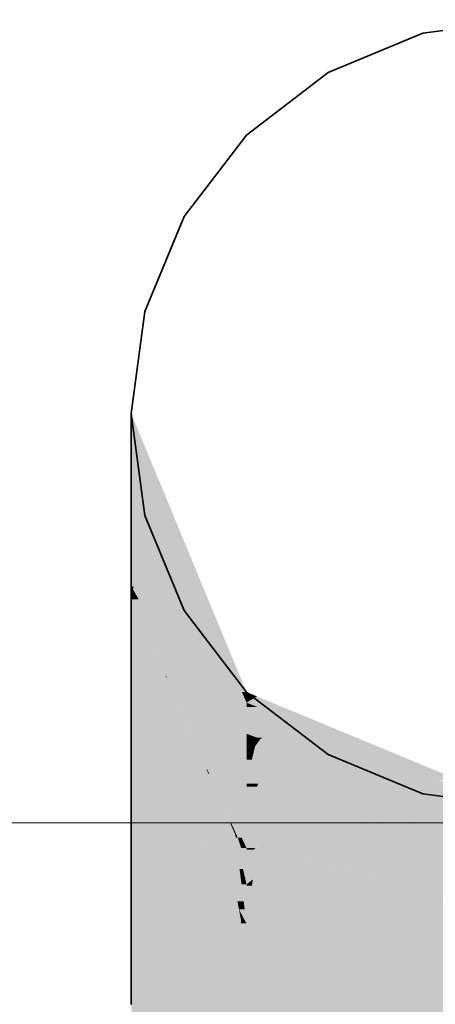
# Model space of a CAD drawing. Extents: x -297 to 573, y -46 to 548.
# Tile 135 of 256: x 49.579 to 50.16, y 453.85 to 455.225. Entities that reach past the tile are written whole.
import ezdxf
from ezdxf.lldxf.tags import DXFTag

# ---------------------------------------------------------------- set-up
doc = ezdxf.new("R2010")
doc.units = 0
doc.layers.get('0').update_dxf_attribs({"lineweight": 35})
doc.layers.add('0-Shading', color=7, linetype='Continuous', lineweight=35)
doc.layers.add('5_EG-HLSE', color=7, linetype='Continuous', lineweight=25)
doc.layers.add('H_Ruecklauf', color=5, linetype='Continuous', lineweight=35, true_color=0x0000ff)
tags = doc.linetypes.add('ALL_S14', pattern=[0.002, 0.001, -0.001]).pattern_tags.tags
tags[6:7] = [DXFTag(74, 4), DXFTag(75, 0), DXFTag(340, '0'), DXFTag(46, 1.0), DXFTag(50, 0.0), DXFTag(44, 0.0), DXFTag(45, 0.0)]
tags[4:5] = [DXFTag(74, 4), DXFTag(75, 0), DXFTag(340, '0'), DXFTag(46, 1.0), DXFTag(50, 0.0), DXFTag(44, 0.0), DXFTag(45, 0.0)]

# ---------------------------------------------------------------- blocks, each defined once
blk = doc.blocks.new('Shading-A07ALD331N', base_point=(-16.2061, 452.9481))
at = {"layer": '0-Shading', "color": 176, "true_color": 0x000085}
for points in [[(49.7463, 454.6467), (49.7347, 454.6467), (49.7347, 454.6748)], [(49.7897, 454.5184), (49.7463, 454.6467), (49.7347, 454.6467)], [(49.7995, 454.5184), (49.7897, 454.5184), (49.7463, 454.6467)], [(49.8133, 454.485), (49.804, 454.485), (49.7897, 454.5184)], [(49.8133, 454.485), (49.7995, 454.5184), (49.7897, 454.5184)], [(49.8894, 454.2859), (49.8133, 454.485), (49.804, 454.485)], [(49.8958, 454.2859), (49.8894, 454.2859), (49.8133, 454.485)], [(49.8958, 454.2711), (49.8958, 454.2859), (49.8894, 454.2859)]]:
    blk.add_solid(points, dxfattribs=at)
at = {"layer": '0-Shading', "color": 174, "true_color": 0x000092}
for points in [[(49.77, 454.5643), (49.7347, 454.5643), (49.7347, 454.6467)], [(49.7566, 454.5184), (49.77, 454.5643), (49.7347, 454.5643)], [(49.7897, 454.5184), (49.7566, 454.5184), (49.77, 454.5643)], [(49.7636, 454.5039), (49.7897, 454.5184), (49.7566, 454.5184)], [(49.7959, 454.5039), (49.7636, 454.5039), (49.7897, 454.5184)], [(49.8749, 454.2711), (49.7959, 454.5039), (49.7636, 454.5039)], [(49.8958, 454.2711), (49.8749, 454.2711), (49.7959, 454.5039)], [(49.8958, 454.2275), (49.8958, 454.2711), (49.8749, 454.2711)]]:
    blk.add_solid(points, dxfattribs=at)
at = {"layer": '0-Shading', "color": 174, "true_color": 0x00009d}
for points in [[(49.7636, 454.5039), (49.7347, 454.5039), (49.7347, 454.5643)], [(49.7384, 454.4332), (49.7347, 454.4332), (49.7636, 454.5039)], [(49.7347, 454.4332), (49.7636, 454.5039), (49.7347, 454.5039)], [(49.7993, 454.4292), (49.737, 454.4292), (49.7636, 454.5039)], [(49.737, 454.4292), (49.7384, 454.4332), (49.7347, 454.4332)], [(49.8608, 454.2719), (49.8291, 454.2719), (49.737, 454.4292)], [(49.8958, 454.2275), (49.7993, 454.4292), (49.737, 454.4292)], [(49.8958, 454.1944), (49.8746, 454.1944), (49.8291, 454.2719)], [(49.8673, 454.2275), (49.8608, 454.2719), (49.8291, 454.2719)], [(49.8958, 454.2275), (49.8673, 454.2275), (49.8608, 454.2719)], [(49.8958, 454.1944), (49.8958, 454.2275), (49.8673, 454.2275)], [(49.8958, 454.1582), (49.8958, 454.1944), (49.8746, 454.1944)]]:
    blk.add_solid(points, dxfattribs=at)
at = {"layer": '0-Shading', "color": 174, "true_color": 0x0000a6}
for points in [[(49.737, 454.4292), (49.7347, 454.4292), (49.7347, 454.4332)], [(49.7452, 454.4153), (49.7347, 454.4153), (49.737, 454.4292)], [(49.7347, 454.4153), (49.737, 454.4292), (49.7347, 454.4292)], [(49.7851, 454.3065), (49.7452, 454.4153), (49.7347, 454.4153)], [(49.7667, 454.3461), (49.7347, 454.3461), (49.7347, 454.4153)], [(49.8089, 454.3065), (49.7851, 454.3065), (49.7452, 454.4153)], [(49.7824, 454.3087), (49.7347, 454.3087), (49.7347, 454.3461)], [(49.7851, 454.3065), (49.7667, 454.3461), (49.7347, 454.3461)], [(49.8027, 454.2624), (49.7347, 454.2624), (49.7824, 454.3087)], [(49.7347, 454.2624), (49.7824, 454.3087), (49.7347, 454.3087)], [(49.8408, 454.1782), (49.8398, 454.1782), (49.7824, 454.3087)], [(49.7851, 454.3065), (49.7833, 454.3065), (49.7824, 454.3087)], [(49.8836, 454.0826), (49.7851, 454.3065), (49.7833, 454.3065)], [(49.8291, 454.2719), (49.8011, 454.2719), (49.7851, 454.3065)], [(49.889, 454.0826), (49.8836, 454.0826), (49.7851, 454.3065)], [(49.8291, 454.2719), (49.8089, 454.3065), (49.7851, 454.3065)], [(49.8539, 454.1582), (49.8291, 454.2719), (49.8011, 454.2719)], [(49.8958, 454.1582), (49.8539, 454.1582), (49.8291, 454.2719)], [(49.8428, 454.1713), (49.8101, 454.1713), (49.7347, 454.2624)], [(49.8428, 454.1713), (49.8027, 454.2624), (49.7347, 454.2624)], [(49.8428, 454.1713), (49.8408, 454.1782), (49.8398, 454.1782)], [(49.8439, 454.1713), (49.8428, 454.1713), (49.8408, 454.1782)], [(49.8609, 454.11), (49.8428, 454.1713), (49.8101, 454.1713)], [(49.873, 454.1028), (49.8439, 454.1713), (49.8428, 454.1713)], [(49.8698, 454.11), (49.8609, 454.11), (49.8428, 454.1713)], [(49.8745, 454.1028), (49.873, 454.1028), (49.8439, 454.1713)], [(49.8958, 454.0679), (49.8958, 454.1582), (49.8539, 454.1582)], [(49.8799, 454.087), (49.8698, 454.11), (49.8609, 454.11)], [(49.8799, 454.087), (49.8745, 454.1028), (49.873, 454.1028)], [(49.8816, 454.087), (49.8799, 454.087), (49.8745, 454.1028)], [(49.8836, 454.0826), (49.8816, 454.087), (49.8799, 454.087)], [(49.8958, 454.0679), (49.889, 454.0826), (49.8836, 454.0826)]]:
    blk.add_solid(points, dxfattribs=at)
at = {"layer": '0-Shading', "color": 174, "true_color": 0x00008e}
for points in [[(49.9104, 454.2799), (49.8958, 454.2799), (49.8958, 454.2859)], [(49.9316, 454.2711), (49.8958, 454.2711), (49.9104, 454.2799)], [(49.8958, 454.2711), (49.9104, 454.2799), (49.8958, 454.2799)], [(49.9019, 454.2686), (49.9316, 454.2711), (49.8958, 454.2711)], [(49.9376, 454.2686), (49.9019, 454.2686), (49.9316, 454.2711)], [(49.9104, 454.2652), (49.9376, 454.2686), (49.9019, 454.2686)], [(49.9458, 454.2652), (49.9104, 454.2652), (49.9376, 454.2686)], [(49.9376, 454.2543), (49.9458, 454.2652), (49.9104, 454.2652)], [(49.9721, 454.2543), (49.9376, 454.2543), (49.9458, 454.2652)], [(49.9737, 454.2537), (49.9393, 454.2537), (49.9376, 454.2543)], [(49.9737, 454.2537), (49.9721, 454.2543), (49.9376, 454.2543)], [(49.9601, 454.2453), (49.9737, 454.2537), (49.9393, 454.2537)], [(49.9938, 454.2453), (49.9601, 454.2453), (49.9737, 454.2537)], [(50.004, 454.2411), (49.9706, 454.2411), (49.9601, 454.2453)], [(50.004, 454.2411), (49.9938, 454.2453), (49.9601, 454.2453)], [(49.9737, 454.2399), (50.004, 454.2411), (49.9706, 454.2411)], [(50.0069, 454.2399), (49.9737, 454.2399), (50.004, 454.2411)], [(50.0145, 454.2367), (49.9816, 454.2367), (49.9737, 454.2399)], [(50.0145, 454.2367), (50.0069, 454.2399), (49.9737, 454.2399)], [(50.1252, 454.1793), (50.0145, 454.2367), (49.9816, 454.2367)], [(50.1532, 454.1793), (50.1252, 454.1793), (50.0145, 454.2367)], [(50.1929, 454.1629), (50.1662, 454.1629), (50.1252, 454.1793)], [(50.1929, 454.1629), (50.1532, 454.1793), (50.1252, 454.1793)]]:
    blk.add_solid(points, dxfattribs=at)
at = {"layer": '0-Shading', "color": 174, "true_color": 0x0000ac}
for points in [[(49.8416, 454.0634), (49.7347, 454.0634), (49.7347, 454.2624)], [(49.8609, 454.11), (49.8166, 454.11), (49.7347, 454.2624)], [(49.9104, 454.2652), (49.8958, 454.2652), (49.8958, 454.2711)], [(49.8958, 454.2275), (49.9104, 454.2652), (49.8958, 454.2652)], [(49.9376, 454.2543), (49.9062, 454.2543), (49.9104, 454.2652)], [(49.9149, 454.2275), (49.8958, 454.2275), (49.9376, 454.2543)], [(49.8958, 454.2275), (49.9376, 454.2543), (49.9062, 454.2543)], [(49.9185, 454.2223), (49.9104, 454.2223), (49.9601, 454.2453)], [(49.9104, 454.2223), (49.9601, 454.2453), (49.93, 454.2453)], [(49.9601, 454.2453), (49.93, 454.2453), (49.9376, 454.2543)], [(49.9737, 454.2399), (49.9503, 454.2399), (49.9601, 454.2453)], [(49.9481, 454.2205), (49.9153, 454.2205), (49.9737, 454.2399)], [(49.9153, 454.2205), (49.9737, 454.2399), (49.9503, 454.2399)], [(50.0422, 454.2125), (49.9376, 454.2125), (49.9737, 454.2399)], [(49.9104, 454.2223), (49.9149, 454.2275), (49.8958, 454.2275)], [(49.9153, 454.2205), (49.9185, 454.2223), (49.9104, 454.2223)], [(49.9376, 454.2125), (49.9481, 454.2205), (49.9153, 454.2205)], [(50.0302, 454.1793), (50.0422, 454.2125), (49.9376, 454.2125)], [(50.1252, 454.1793), (50.0302, 454.1793), (50.0422, 454.2125)], [(50.0501, 454.1721), (50.1252, 454.1793), (50.0302, 454.1793)], [(50.1402, 454.1721), (50.0501, 454.1721), (50.1252, 454.1793)], [(50.2847, 454.1155), (50.2594, 454.1155), (50.1252, 454.1793)], [(50.218, 454.1119), (50.1402, 454.1721), (50.0501, 454.1721)], [(50.2669, 454.1119), (50.218, 454.1119), (50.1402, 454.1721)], [(49.8852, 453.9824), (49.8609, 454.11), (49.8166, 454.11)], [(49.8799, 454.087), (49.8653, 454.087), (49.8609, 454.11)], [(49.8775, 454.0229), (49.8799, 454.087), (49.8653, 454.087)], [(49.8881, 454.0229), (49.8775, 454.0229), (49.8799, 454.087)], [(49.8908, 454.039), (49.886, 454.039), (49.8799, 454.087)], [(49.8836, 454.0826), (49.8809, 454.0826), (49.8799, 454.087)], [(49.8895, 454.0448), (49.8836, 454.0826), (49.8809, 454.0826)], [(49.8958, 454.0448), (49.8895, 454.0448), (49.8836, 454.0826)], [(49.8958, 454.0679), (49.8883, 454.0679), (49.8836, 454.0826)], [(49.8958, 454.0448), (49.8958, 454.0679), (49.8883, 454.0679)], [(49.8643, 453.9824), (49.8416, 454.0634), (49.7347, 454.0634)], [(49.8852, 453.9824), (49.8643, 453.9824), (49.8416, 454.0634)], [(49.8881, 454.0229), (49.8908, 454.039), (49.886, 454.039)], [(49.8945, 454.0229), (49.8881, 454.0229), (49.8908, 454.039)], [(49.8958, 454.0174), (49.8958, 454.0448), (49.8895, 454.0448)], [(49.8831, 453.9935), (49.8881, 454.0229), (49.8775, 454.0229)], [(49.8918, 453.9935), (49.8831, 453.9935), (49.8881, 454.0229)], [(49.8888, 454.0174), (49.8945, 454.0229), (49.8881, 454.0229)], [(49.8958, 454.0174), (49.8888, 454.0174), (49.8945, 454.0229)], [(49.8958, 453.9627), (49.8958, 454.0174), (49.8888, 454.0174)], [(49.8852, 453.9824), (49.8918, 453.9935), (49.8831, 453.9935)], [(49.8933, 453.9824), (49.8852, 453.9824), (49.8918, 453.9935)], [(49.888, 453.9676), (49.8852, 453.9824), (49.8643, 453.9824)], [(49.8958, 453.9627), (49.8933, 453.9824), (49.8852, 453.9824)], [(49.8931, 453.9676), (49.888, 453.9676), (49.8852, 453.9824)], [(49.8958, 453.9627), (49.8931, 453.9676), (49.888, 453.9676)]]:
    blk.add_solid(points, dxfattribs=at)
at = {"layer": '0-Shading', "color": 172, "true_color": 0x0000c7}
for points in [[(49.9104, 454.2223), (49.8958, 454.2223), (49.8958, 454.2275)], [(49.9077, 454.2102), (49.8958, 454.2102), (49.9104, 454.2223)], [(49.8958, 454.2102), (49.9104, 454.2223), (49.8958, 454.2223)], [(49.9077, 454.2102), (49.9153, 454.2205), (49.91, 454.2205)], [(49.9376, 454.2125), (49.9094, 454.2125), (49.9153, 454.2205)], [(49.9153, 454.2205), (49.91, 454.2205), (49.9104, 454.2223)], [(49.904, 454.1944), (49.8958, 454.1944), (49.9077, 454.2102)], [(49.8958, 454.1944), (49.9077, 454.2102), (49.8958, 454.2102)], [(49.9278, 454.1914), (49.9034, 454.1914), (49.9376, 454.2125)], [(49.9034, 454.1914), (49.9339, 454.2102), (49.9077, 454.2102)], [(49.9339, 454.2102), (49.9077, 454.2102), (49.9376, 454.2125)], [(49.9077, 454.2102), (49.9376, 454.2125), (49.9094, 454.2125)], [(50.0187, 454.1834), (49.9241, 454.1834), (49.9376, 454.2125)], [(49.9034, 454.1914), (49.8958, 454.1914), (49.8958, 454.1944)], [(49.9034, 454.1914), (49.904, 454.1944), (49.8958, 454.1944)], [(49.8958, 454.1582), (49.9034, 454.1914), (49.8958, 454.1914)], [(49.9241, 454.1834), (49.9015, 454.1834), (49.9034, 454.1914)], [(49.9241, 454.1834), (49.9278, 454.1914), (49.9034, 454.1914)], [(49.9124, 454.1582), (49.8958, 454.1582), (49.9241, 454.1834)], [(49.8958, 454.1582), (49.9241, 454.1834), (49.9015, 454.1834)], [(50.0005, 454.1539), (49.9104, 454.1539), (49.9241, 454.1834)], [(49.9533, 454.1721), (50.0187, 454.1834), (49.9241, 454.1834)], [(50.0501, 454.1721), (49.9533, 454.1721), (50.0187, 454.1834)], [(50.0071, 454.1514), (50.0501, 454.1721), (49.9533, 454.1721)], [(50.108, 454.1514), (50.0071, 454.1514), (50.0501, 454.1721)], [(49.9104, 454.1539), (49.9124, 454.1582), (49.8958, 454.1582)], [(49.9191, 454.1514), (50.0005, 454.1539), (49.9104, 454.1539)], [(50.0071, 454.1514), (49.9191, 454.1514), (50.0005, 454.1539)], [(49.9738, 454.1353), (50.0071, 454.1514), (49.9191, 454.1514)], [(50.0487, 454.1353), (49.9738, 454.1353), (50.0071, 454.1514)], [(50.1094, 454.1119), (50.108, 454.1514), (50.0071, 454.1514)], [(50.218, 454.1119), (50.1094, 454.1119), (50.108, 454.1514)], [(50.0762, 454.1054), (50.0487, 454.1353), (49.9738, 454.1353)], [(50.1264, 454.1054), (50.0762, 454.1054), (50.0487, 454.1353)], [(50.1264, 454.1054), (50.218, 454.1119), (50.1094, 454.1119)], [(50.2363, 454.1054), (50.1264, 454.1054), (50.218, 454.1119)], [(50.086, 454.1025), (50.1264, 454.1054), (50.0762, 454.1054)], [(50.1338, 454.1025), (50.086, 454.1025), (50.1264, 454.1054)], [(50.2847, 454.0443), (50.1338, 454.1025), (50.086, 454.1025)], [(50.1714, 454.088), (50.2363, 454.1054), (50.1264, 454.1054)]]:
    blk.add_solid(points, dxfattribs=at)
at = {"layer": '0-Shading', "color": 172, "true_color": 0x0000dd}
for points in [[(49.9104, 454.1539), (49.8958, 454.1539), (49.8958, 454.1582)], [(49.8958, 454.0679), (49.9104, 454.1539), (49.8958, 454.1539)], [(49.9738, 454.1353), (49.9072, 454.1353), (49.9104, 454.1539)], [(49.9079, 454.0679), (49.8958, 454.0679), (49.9738, 454.1353)], [(49.8958, 454.0679), (49.9738, 454.1353), (49.9072, 454.1353)], [(50.086, 454.1025), (49.9417, 454.1025), (49.9738, 454.1353)], [(49.9732, 454.0658), (49.9059, 454.0658), (50.086, 454.1025)], [(49.9059, 454.0658), (50.086, 454.1025), (49.9417, 454.1025)], [(50.1874, 454.0728), (49.9947, 454.0728), (50.086, 454.1025)], [(49.9059, 454.0658), (49.9079, 454.0679), (49.8958, 454.0679)], [(49.947, 454.0573), (49.9732, 454.0658), (49.9059, 454.0658)], [(50.1098, 454.0573), (49.947, 454.0573), (49.9947, 454.0728)], [(50.206, 454.0443), (50.1874, 454.0728), (49.9947, 454.0728)], [(49.9631, 454.054), (50.1098, 454.0573), (49.947, 454.0573)], [(50.1346, 454.054), (49.9631, 454.054), (50.1098, 454.0573)], [(50.2545, 453.9936), (50.1346, 454.054), (49.9631, 454.054)], [(50.2847, 454.0337), (50.1748, 454.0337), (50.1346, 454.054)]]:
    blk.add_solid(points, dxfattribs=at)
at = {"layer": '0-Shading', "color": 5, "true_color": 0x0000ec}
for points in [[(49.9059, 454.0658), (49.8958, 454.0658), (49.8958, 454.0679)], [(49.8958, 454.0448), (49.9059, 454.0658), (49.8958, 454.0658)], [(49.947, 454.0573), (49.9018, 454.0573), (49.9059, 454.0658)], [(49.931, 454.0448), (49.8958, 454.0448), (49.947, 454.0573)], [(49.8958, 454.0448), (49.947, 454.0573), (49.9018, 454.0573)], [(50.0269, 454.0368), (49.9208, 454.0368), (49.947, 454.0573)], [(50.2545, 453.9936), (50.1958, 453.9936), (49.947, 454.0573)], [(49.9208, 454.0368), (49.931, 454.0448), (49.8958, 454.0448)], [(49.9208, 454.0368), (49.8958, 454.0368), (49.8958, 454.0448)], [(49.8958, 454.0174), (49.9208, 454.0368), (49.8958, 454.0368)], [(49.9036, 454.0174), (49.8958, 454.0174), (49.9046, 454.0242)], [(49.9878, 454.0155), (49.9033, 454.0155), (49.9604, 454.0242)], [(49.9033, 454.0155), (49.9604, 454.0242), (49.9046, 454.0242)], [(49.9604, 454.0242), (49.9046, 454.0242), (49.9208, 454.0368)], [(50.1236, 453.9723), (50.0269, 454.0368), (49.9208, 454.0368)], [(50.2791, 453.9723), (50.1236, 453.9723), (50.0269, 454.0368)], [(49.9033, 454.0155), (49.8958, 454.0155), (49.8958, 454.0174)], [(49.9033, 454.0155), (49.9036, 454.0174), (49.8958, 454.0174)], [(50.1201, 453.9627), (49.8958, 453.9627), (49.9033, 454.0155)], [(49.8958, 453.9627), (49.9033, 454.0155), (49.8958, 454.0155)], [(50.2629, 453.9279), (49.9878, 454.0155), (49.9033, 454.0155)], [(50.2629, 453.9279), (50.2791, 453.9723), (50.1236, 453.9723)], [(50.22, 453.9279), (50.1201, 453.9627), (49.8958, 453.9627)], [(50.2629, 453.9279), (50.22, 453.9279), (50.1201, 453.9627)]]:
    blk.add_solid(points, dxfattribs=at)
at = {"layer": '0-Shading', "color": 174, "true_color": 0x0000b0}
for points in [[(49.7347, 453.9676), (49.888, 453.9676), (49.7347, 454.0634)], [(49.7347, 453.8499), (49.8958, 453.8499), (49.7347, 453.9676)], [(49.8958, 453.8499), (49.7347, 453.9676), (49.888, 453.9676)], [(49.8958, 453.9627), (49.8883, 453.9627), (49.888, 453.9676)], [(49.8958, 453.8499), (49.8958, 453.9627), (49.8883, 453.9627)], [(49.8958, 453.467), (49.7347, 453.467), (49.8958, 453.8499)], [(49.7347, 453.467), (49.8958, 453.8499), (49.7347, 453.8499)]]:
    blk.add_solid(points, dxfattribs=at)
at = {"layer": '0-Shading', "color": 5, "true_color": 0x0000f4}
for points in [[(49.8958, 453.9235), (50.2612, 453.9235), (49.8958, 453.9627)], [(49.8958, 453.8499), (50.211, 453.8499), (49.8958, 453.9235)], [(50.211, 453.8499), (49.8958, 453.9235), (50.2612, 453.9235)]]:
    blk.add_solid(points, dxfattribs=at)
at = {"layer": '0-Shading', "color": 5, "true_color": 0x0000f5}
for points in [[(49.8958, 453.467), (50.211, 453.8499), (49.8958, 453.8499)], [(50.2559, 453.467), (49.8958, 453.467), (50.2847, 453.8499)], [(49.8958, 453.467), (50.2847, 453.8499), (50.211, 453.8499)], [(50.2847, 449.1943), (49.9347, 449.1943), (50.2847, 453.8499)]]:
    blk.add_solid(points, dxfattribs=at)
blk = doc.blocks.new('Referenz-A07ALD4Q1N', base_point=(-101.907, -12.8362))
at = {"layer": '5_EG-HLSE', "color": 0, "linetype": 'ALL_S14', "lineweight": 13, "ltscale": 0.13}
blk.add_line((89.1312, 454.1034), (49.1312, 454.1034), dxfattribs=at)
blk = doc.blocks.new('Geometrie-A07ALD981N', base_point=(-16.2096, 447.1133))
at = {"layer": 'H_Ruecklauf', "lineweight": -2}
for p, q in [((50.2847, 455.2248), (50.1423, 455.2061)), ((50.1423, 455.2061), (50.2847, 455.2248)), ((50.1423, 455.2061), (50.0097, 455.1512)), ((50.0097, 455.1512), (50.1423, 455.2061)), ((50.0097, 455.1512), (49.8958, 455.0638)), ((49.8958, 455.0638), (50.0097, 455.1512)), ((49.8958, 455.0638), (49.8084, 454.9498)), ((49.8084, 454.9498), (49.8958, 455.0638)), ((49.8084, 454.9498), (49.7534, 454.8172)), ((49.7534, 454.8172), (49.8084, 454.9498)), ((49.7534, 454.8172), (49.7347, 454.6748)), ((49.7347, 454.6748), (49.7534, 454.8172)), ((49.7347, 454.6748), (49.7534, 454.5325)), ((49.7347, 454.6748), (49.7347, 454.6467)), ((49.7534, 454.5325), (49.7347, 454.6748)), ((49.7347, 454.6467), (49.7347, 454.5643)), ((49.7347, 454.5643), (49.7347, 454.4332)), ((49.7534, 454.5325), (49.8084, 454.3998)), ((49.8084, 454.3998), (49.7534, 454.5325)), ((49.7347, 454.4332), (49.7347, 454.2623)), ((49.8084, 454.3998), (49.8958, 454.2859)), ((49.8958, 454.2859), (49.8084, 454.3998)), ((49.8958, 454.2859), (50.0097, 454.1985)), ((50.0097, 454.1985), (49.8958, 454.2859)), ((49.7347, 454.2623), (49.7347, 454.0634)), ((50.0097, 454.1985), (50.1423, 454.1436)), ((50.1423, 454.1436), (50.0097, 454.1985)), ((50.1423, 454.1436), (50.2847, 454.1248)), ((50.2847, 454.1248), (50.1423, 454.1436)), ((49.7347, 454.0634), (49.7347, 453.8498))]:
    blk.add_line(p, q, dxfattribs=at)

msp = doc.modelspace()

# ---------------------------------------------------------------- block references
at = {"color": 251, "lineweight": 25, "ltscale": 0.25, "true_color": 0x585858}
msp.add_blockref('Referenz-A07ALD4Q1N', (-101.907, -12.8362), dxfattribs=at)
at = {"linetype": 'Continuous', "ltscale": 0.35}
msp.add_blockref('Geometrie-A07ALD981N', (-16.2096, 447.1133), dxfattribs=at)
msp.add_blockref('Shading-A07ALD331N', (-16.2061, 452.9481))

doc.saveas('drawing.dxf')
